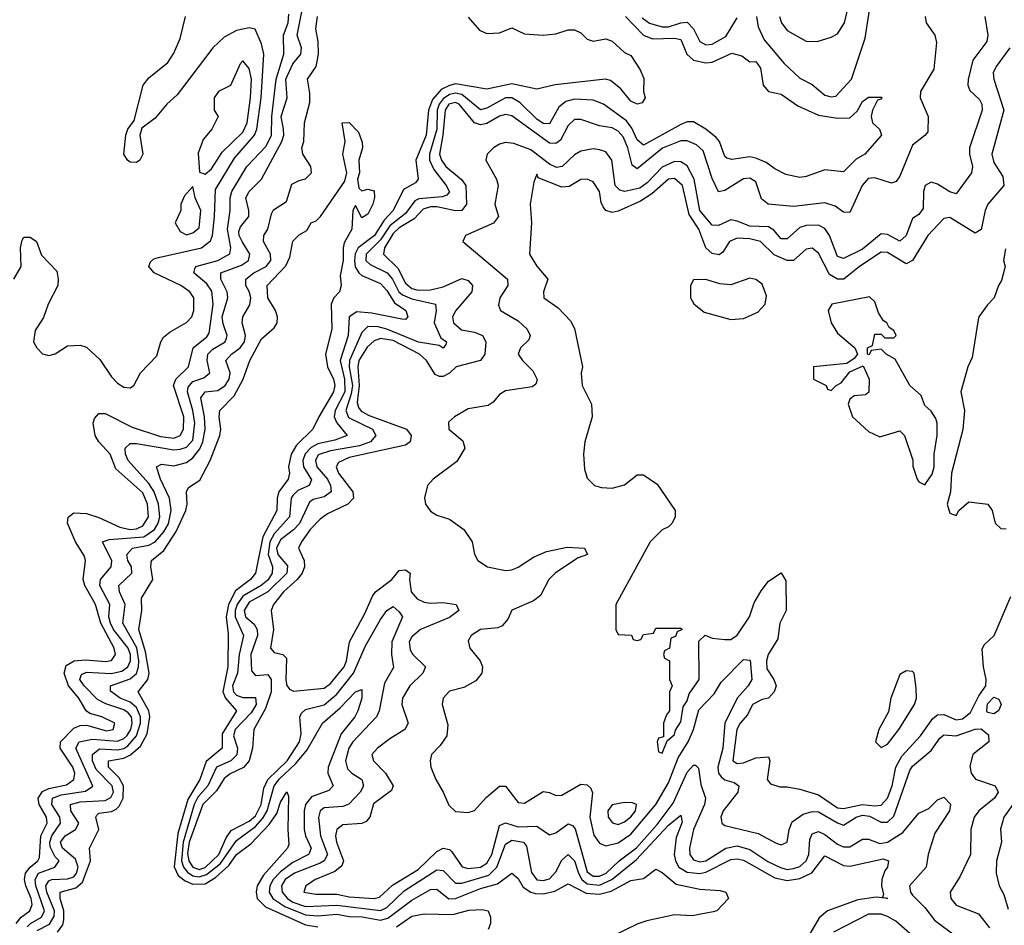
# Model space of a CAD drawing. Header units: inches. Extents: x 2601469 to 2753575, y 449403 to 582909.
# Tile 51 of 256: x 2645557 to 2648704, y 463944 to 466840. Entities that reach past the tile are written whole.
import ezdxf

# ---------------------------------------------------------------- set-up
doc = ezdxf.new("R2010")
doc.units = ezdxf.units.IN
doc.header["$MEASUREMENT"] = 0
doc.layers.add('C6446', color=7, linetype='Continuous')

msp = doc.modelspace()

# ---------------------------------------------------------------- linework, layer by layer
at = {"layer": 'C6446', "color": 4}
for points, elevation in [([(2645581.2, 463938.8), (2645591.1, 463950), (2645626.3, 463970), (2645635.9, 463990), (2645608.4, 464070), (2645606.5, 464090), (2645617.4, 464110), (2645669.3, 464130), (2645682.9, 464150), (2645670, 464162.9), (2645654.4, 464194.4), (2645652.9, 464210), (2645659.8, 464230), (2645687.6, 464270), (2645685.6, 464290), (2645659.8, 464330), (2645662, 464350), (2645690, 464361.4), (2645767.3, 464372.7), (2645791.2, 464388.8), (2645736.3, 464510), (2645747, 464530), (2645790, 464538.5), (2645870, 464532.6), (2645890, 464541.1), (2645898.9, 464550), (2645911.9, 464570), (2645916.5, 464590), (2645914, 464610), (2645903.2, 464623.2), (2645890, 464632.5), (2645832, 464652), (2645806.1, 464666.2), (2645762.6, 464710), (2645748.6, 464730), (2645754.5, 464745.5), (2645770, 464753.6), (2645849.3, 464749.3), (2645883.3, 464756.7), (2645902.3, 464770), (2645911.2, 464790), (2645911.1, 464810), (2645903.5, 464830), (2645856.8, 464890), (2645846.6, 464910), (2645842, 464930), (2645845.1, 464970), (2645813.5, 465030), (2645814.7, 465050), (2645849.5, 465090), (2645851.1, 465108.9), (2645822, 465170), (2645842.7, 465177.3), (2645953.8, 465186.2), (2645987.6, 465210), (2645999.8, 465230), (2646005.3, 465250), (2646000.7, 465290), (2645986.3, 465330), (2645970, 465356.4), (2645904, 465430), (2645895.4, 465450), (2645894, 465470), (2645910, 465484.4), (2645930, 465484.9), (2646050, 465464.2), (2646070, 465466), (2646090, 465472.8), (2646110, 465495.5), (2646117, 465550), (2646110.6, 465590), (2646092.9, 465650), (2646095.8, 465664.2), (2646110, 465682.3), (2646145.1, 465694.9), (2646165.1, 465710), (2646156, 465750), (2646158.3, 465770), (2646174.2, 465785.8), (2646214, 465810), (2646218.3, 465821.7), (2646220.5, 465830), (2646207.3, 465867.3), (2646204.5, 465890), (2646222.6, 465950), (2646220.4, 465970), (2646199.7, 466010), (2646199.5, 466030), (2646265.7, 466054.3), (2646288, 466070), (2646292.8, 466090), (2646267.6, 466130), (2646258, 466150), (2646257.4, 466162.6), (2646262.2, 466177.8), (2646289.5, 466210), (2646289.6, 466230), (2646279.6, 466270), (2646290, 466290.5), (2646329.4, 466330), (2646395.1, 466450), (2646401, 466470), (2646400.4, 466490), (2646392.4, 466530), (2646411.6, 466590), (2646407.2, 466650), (2646430, 466698.4), (2646455.6, 466730), (2646457.6, 466750), (2646443.5, 466790), (2646459.8, 466870)], 12), ([(2647911.3, 466850), (2647916.7, 466816.7), (2647935.6, 466775.6), (2647999.6, 466699.6), (2648050, 466652.7), (2648090, 466633), (2648130, 466598), (2648150, 466592.7), (2648165.1, 466594.9), (2648215.1, 466650), (2648258.9, 466781.1), (2648273.1, 466870)], 16), ([(2647985.2, 466850), (2647991.8, 466830), (2648010, 466805.3), (2648070, 466770.6), (2648106, 466770), (2648150, 466784), (2648170, 466794), (2648192.4, 466830), (2648202.6, 466870)], 24), ([(2645538, 466010), (2645562, 466050), (2645559.6, 466110), (2645565.1, 466134.9), (2645570, 466144.7), (2645590, 466144), (2645610.4, 466130.4), (2645626.9, 466086.9), (2645675.6, 466035.6), (2645680.4, 466010), (2645678.4, 465990), (2645647.7, 465930), (2645632.8, 465887.2), (2645606, 465846), (2645601, 465810), (2645611.3, 465790), (2645630, 465771.3), (2645650, 465766), (2645670, 465771.3), (2645710, 465796.3), (2645750, 465799.3), (2645770, 465793), (2645813.4, 465753.4), (2645850, 465698), (2645870, 465677.1), (2645890, 465664.9), (2645910, 465663), (2645921.2, 465670), (2645943, 465710), (2645994.7, 465765.3), (2646007.6, 465810), (2646016, 465824), (2646038, 465842), (2646090, 465871.5), (2646107.4, 465890), (2646113.8, 465910), (2646113.2, 465950), (2646100.3, 465970), (2646072.4, 465990), (2645987, 466030), (2645969.6, 466050), (2645975.1, 466064.9), (2645985.3, 466074.7), (2646000.5, 466079.5), (2646137.6, 466110), (2646167, 466133), (2646173.1, 466150), (2646179.9, 466210), (2646182.9, 466297.1), (2646243.3, 466396.7), (2646307.3, 466470), (2646315.2, 466490), (2646328.5, 466590), (2646337.1, 466730), (2646330, 466762.7), (2646309.2, 466809.2), (2646290, 466813.2), (2646250, 466805.1), (2646210, 466784), (2646174.6, 466750), (2646060.4, 466599.6), (2646026.7, 466570), (2645990, 466525.1), (2645947.3, 466492.7), (2645940.7, 466470), (2645950.6, 466410), (2645941, 466390), (2645930, 466382.7), (2645910, 466383.7), (2645901.2, 466390), (2645889.4, 466410), (2645896, 466470), (2645902.7, 466490), (2645922.7, 466517.3), (2645952, 466630), (2645970, 466654), (2646030, 466703.1), (2646050, 466732.7), (2646070, 466779.1), (2646086.9, 466850)], 24), ([(2645545.4, 463950), (2645561.3, 463970), (2645589.6, 463990), (2645597.2, 464010), (2645594, 464030), (2645576.8, 464070), (2645572.4, 464090), (2645575.3, 464110), (2645590.5, 464129.5), (2645615.1, 464150), (2645619.9, 464160.1), (2645624.6, 464230), (2645644.5, 464270), (2645642.8, 464290), (2645618.9, 464330), (2645616.2, 464350), (2645630, 464371.8), (2645650, 464381.7), (2645706.8, 464393.2), (2645729.8, 464410.2), (2645732.7, 464430), (2645727, 464450), (2645686.4, 464510), (2645687.1, 464530), (2645730, 464574), (2645750, 464582.6), (2645770, 464584.2), (2645833.9, 464566.1), (2645856, 464570), (2645860.9, 464590), (2645819, 464610), (2645781.3, 464621.3), (2645769.7, 464629.7), (2645746.3, 464670), (2645713.3, 464710), (2645699.2, 464750), (2645705.3, 464774.7), (2645730.7, 464789.3), (2645766.9, 464793.1), (2645832.7, 464787.3), (2645850, 464790.5), (2645863, 464810), (2645858.5, 464830), (2645816.3, 464910), (2645798.7, 464970), (2645764.8, 465030), (2645759.8, 465050), (2645767.3, 465110), (2645764.2, 465124.2), (2645734.8, 465170), (2645709.7, 465230), (2645711.6, 465248.4), (2645730, 465262.4), (2645770, 465260.8), (2645810, 465248), (2645877.3, 465217.3), (2645910, 465209.4), (2645930, 465211.2), (2645950, 465220.8), (2645968.7, 465250), (2645965.5, 465290), (2645950, 465326.6), (2645863.9, 465403.9), (2645846.3, 465450), (2645809.7, 465490), (2645798, 465510), (2645791.8, 465550), (2645795.9, 465564.1), (2645810, 465580.7), (2645830, 465580.4), (2645916.5, 465536.5), (2646006.7, 465506.7), (2646050, 465501.1), (2646070, 465510.4), (2646080.3, 465530), (2646082, 465570), (2646048.2, 465670), (2646055.8, 465690), (2646096.9, 465730), (2646111.2, 465790), (2646154.7, 465825.3), (2646162.7, 465837.3), (2646175.7, 465930), (2646171.3, 465971.3), (2646155.3, 465995.3), (2646113.3, 466030), (2646116.6, 466043.4), (2646119.5, 466050), (2646189.9, 466070.1), (2646228.6, 466091.4), (2646232.1, 466110), (2646221.5, 466170), (2646229.9, 466230), (2646229.2, 466270), (2646235.3, 466290), (2646282.3, 466370), (2646344.6, 466435.4), (2646361.7, 466470), (2646363.2, 466530), (2646377, 466650), (2646400.7, 466730), (2646400.3, 466790), (2646414.8, 466830), (2646417.5, 466857.5)], 16), ([(2645613.3, 463926.7), (2645652.1, 463947.9), (2645667.4, 463972.6), (2645668.3, 463990), (2645643.4, 464050), (2645640.7, 464070), (2645650, 464085.7), (2645659.3, 464090), (2645710, 464092.8), (2645730, 464099.1), (2645738.5, 464110), (2645744.2, 464130), (2645735.8, 464155.8), (2645693.7, 464190), (2645687, 464210), (2645702, 464230), (2645735.1, 464250), (2645746, 464270), (2645720.5, 464310), (2645719.5, 464330), (2645750, 464338.9), (2645830, 464343), (2645848, 464352), (2645857.1, 464370), (2645852.7, 464390), (2645801.8, 464441.8), (2645789.8, 464470), (2645789.8, 464490.2), (2645811.5, 464508.5), (2645870, 464505.3), (2645890, 464509.4), (2645902.6, 464517.4), (2645929.9, 464550), (2645943.2, 464590), (2645943.4, 464610), (2645930, 464640.3), (2645910, 464657.3), (2645878.4, 464670), (2645847.2, 464692.8), (2645846.6, 464710), (2645910, 464732.1), (2645930.5, 464749.5), (2645936.5, 464770), (2645937.8, 464790), (2645930.8, 464830.8), (2645886.2, 464910), (2645894.5, 464970), (2645876.3, 465010), (2645874, 465030), (2645915.6, 465070), (2645914.3, 465090), (2645902.6, 465110), (2645898.9, 465130), (2645917.2, 465150), (2645970, 465158.9), (2645989.9, 465170.1), (2646018, 465202), (2646032.6, 465227.4), (2646041.2, 465270), (2646035.6, 465310), (2646007.1, 465370), (2645994, 465410), (2646010, 465418), (2646050, 465413.4), (2646090, 465423.7), (2646110, 465438.9), (2646132.5, 465467.5), (2646141.8, 465490), (2646149.8, 465530), (2646147.2, 465570), (2646135.4, 465630), (2646149.5, 465650), (2646190, 465653.8), (2646213.5, 465670), (2646226.2, 465690), (2646229.7, 465710), (2646215.6, 465750), (2646233.6, 465770), (2646261.7, 465790), (2646275.1, 465810), (2646278.2, 465830), (2646267.8, 465870), (2646269.6, 465890), (2646292.6, 465927.4), (2646295.8, 465950), (2646290.8, 465970.8), (2646279.6, 465990), (2646279.6, 466010), (2646305.1, 466030), (2646344.2, 466050), (2646359.1, 466070), (2646358.3, 466090), (2646335.6, 466130), (2646337.6, 466150), (2646349.7, 466170.3), (2646361.5, 466218.6), (2646368.3, 466231.7), (2646410, 466258.8), (2646426.7, 466313.3), (2646450, 466326), (2646470, 466330.7), (2646489.3, 466350), (2646487, 466370), (2646462, 466410), (2646458.4, 466430), (2646465.1, 466450), (2646467.6, 466510), (2646484.6, 466575.4), (2646484.4, 466604.4), (2646476.2, 466650), (2646504.7, 466690), (2646512.3, 466730), (2646511.1, 466770), (2646503.6, 466810), (2646508.2, 466850)], 8), ([(2646990, 466848.2), (2647025.9, 466805.9), (2647050, 466796), (2647090, 466798), (2647130, 466813.4), (2647170, 466794), (2647230, 466790.4), (2647270, 466794), (2647310, 466807.7), (2647330, 466807.7), (2647350, 466797.3), (2647370, 466777.3), (2647390, 466770.7), (2647430, 466778.8), (2647450, 466771), (2647490, 466734.8), (2647510, 466724.7), (2647539.6, 466679.6), (2647551.3, 466651.3), (2647551, 466610), (2647556, 466590), (2647546, 466574), (2647530, 466569.4), (2647510, 466579.3), (2647478.4, 466618.4), (2647445.2, 466645.2), (2647429.3, 466649.3), (2647268.2, 466631.8), (2647210, 466618), (2647130, 466634.3), (2647050, 466617.4), (2646950, 466634.6), (2646930, 466629.8), (2646903.9, 466616.1), (2646875.9, 466584.1), (2646863.2, 466550), (2646855.9, 466470), (2646822.7, 466390), (2646830.4, 466329.6), (2646821.6, 466318.4), (2646783.2, 466296.8), (2646750.3, 466230), (2646721.2, 466198.8), (2646690.9, 466150), (2646638.8, 466110), (2646629.5, 466090.5), (2646627.1, 466070), (2646629.4, 466049.4), (2646640.3, 466030), (2646650, 466021.5), (2646710, 465996), (2646730, 465973.7), (2646754.3, 465934.3), (2646790.6, 465910), (2646797.3, 465890), (2646790, 465881.2), (2646778, 465882), (2646681.8, 465901.8), (2646634.4, 465905.6), (2646610.3, 465889.7), (2646606.9, 465830), (2646580.6, 465750), (2646595, 465690), (2646596.4, 465650), (2646565.4, 465590), (2646562.3, 465570), (2646570.2, 465550.1), (2646604, 465510), (2646564.5, 465495.5), (2646510, 465483.7), (2646487.9, 465472.1), (2646468.9, 465451.1), (2646462, 465430), (2646464.2, 465410), (2646490, 465368.7), (2646482, 465350), (2646445.9, 465334.1), (2646430, 465318.7), (2646424.9, 465310), (2646419.7, 465250), (2646370, 465196.1), (2646355.9, 465170), (2646350.8, 465130), (2646364.9, 465090), (2646363.9, 465070), (2646350, 465047.9), (2646328.9, 465030), (2646270, 464995.9), (2646251.5, 464970), (2646245.3, 464950), (2646245.5, 464930), (2646272.4, 464870), (2646258, 464810), (2646252.8, 464750), (2646237.4, 464710), (2646239.7, 464690), (2646250, 464679.2), (2646270, 464672), (2646310, 464672), (2646312.2, 464650), (2646296.7, 464623.3), (2646245.4, 464570), (2646240.7, 464550), (2646253.4, 464510), (2646250.8, 464489.2), (2646232.2, 464470), (2646185.5, 464450), (2646158.4, 464390), (2646126.4, 464353.6), (2646114.4, 464330), (2646079, 464210), (2646074.4, 464150), (2646080.4, 464130), (2646093.2, 464113.2), (2646110, 464102.1), (2646130, 464099.1), (2646154.2, 464105.8), (2646198.3, 464141.7), (2646250, 464214.7), (2646310, 464259.4), (2646334, 464286), (2646347.5, 464310), (2646370.7, 464390), (2646387.3, 464412.7), (2646439.1, 464460.9), (2646475.6, 464504.4), (2646524.7, 464590), (2646581.1, 464638.9), (2646630, 464690.5), (2646650, 464698), (2646650.5, 464670.5), (2646637.1, 464630), (2646628, 464610), (2646584.1, 464555.9), (2646543.1, 464450), (2646541.3, 464430), (2646559.1, 464390), (2646544.7, 464375.3), (2646490, 464355.1), (2646470.2, 464329.8), (2646466.2, 464310), (2646466.5, 464250), (2646470.3, 464230), (2646488.7, 464190), (2646483.6, 464176.4), (2646480.4, 464170), (2646430, 464144.8), (2646390, 464115.3), (2646367.3, 464090), (2646356.5, 464070), (2646354.4, 464050), (2646365.5, 464030), (2646404, 464004), (2646470, 463977.2), (2646510, 463974.4), (2646570, 463979), (2646610, 463972.2), (2646651.4, 463971.4), (2646710, 463960.2), (2646733.8, 463966.2), (2646810, 464024.4), (2646870, 464058.7), (2646890, 464059.3), (2646928.4, 464028.4), (2646950, 464029.2), (2647030, 464061.2), (2647084, 464076), (2647130, 464110.7), (2647150, 464093.4), (2647166.2, 464066.2), (2647190, 464050.2), (2647205.5, 464045.5), (2647230, 464044.7), (2647267, 464053), (2647310, 464076.3), (2647367, 464047), (2647410, 464043.8), (2647447.1, 464052.9), (2647510, 464086.7), (2647550, 464093.4), (2647590, 464122.8), (2647610, 464113), (2647654.9, 464074.9), (2647730, 464059.1), (2647795.3, 464055.3), (2647814, 464050), (2647822, 464030), (2647784.7, 463990), (2647773.5, 463986.5), (2647706, 463974), (2647650, 463977.4), (2647561.4, 463958.6), (2647531.9, 463948.1), (2647450.9, 463909.1)], 8), ([(2647492.9, 466850), (2647550, 466790.3), (2647579, 466779), (2647650, 466780.3), (2647670, 466776.4), (2647688.5, 466730), (2647710.2, 466710.2), (2647750, 466701.7), (2647770, 466703.7), (2647832.7, 466732.7), (2647864.5, 466724.5), (2647890, 466704.7), (2647910, 466706), (2647924.5, 466684.5), (2647932.7, 466630), (2647950, 466610.5), (2647990, 466601.3), (2648044, 466564), (2648110, 466534), (2648170, 466524.9), (2648210, 466526), (2648232.9, 466547.1), (2648250, 466578), (2648270, 466592), (2648312, 466592), (2648310, 466586), (2648298, 466582), (2648282, 466550), (2648278, 466530), (2648282, 466510), (2648304.7, 466490), (2648310.8, 466470), (2648258, 466410), (2648230, 466394), (2648190, 466353.2), (2648130, 466359.5), (2648070, 466338), (2648050, 466335.1), (2648005.1, 466345.1), (2647970, 466362.7), (2647942.8, 466382.8), (2647910, 466396.9), (2647890, 466401.6), (2647832.7, 466392.7), (2647816.5, 466396.5), (2647810, 466402), (2647793.6, 466450), (2647782.9, 466462.9), (2647750, 466489.6), (2647710, 466513), (2647690, 466512.8), (2647670, 466505.1), (2647550, 466438.4), (2647530, 466455.1), (2647512.8, 466492.8), (2647496.1, 466516.1), (2647422.7, 466570), (2647390, 466582), (2647330, 466585.7), (2647302, 466578), (2647280.4, 466559.6), (2647250, 466507), (2647230, 466508), (2647210, 466521.3), (2647154.9, 466574.9), (2647130, 466589.7), (2647109.6, 466589.6), (2647050, 466556.9), (2647030, 466551.3), (2646970, 466600.2), (2646950, 466604.5), (2646930, 466600.2), (2646910, 466586.3), (2646897.9, 466570), (2646891.3, 466550), (2646889.5, 466490), (2646866.2, 466410), (2646866.4, 466390), (2646880.3, 466360.3), (2646920.3, 466310), (2646930, 466289), (2646921.6, 466278.4), (2646907.2, 466272.8), (2646832.6, 466267.4), (2646819.8, 466260.2), (2646790, 466220.4), (2646739.8, 466180.2), (2646710, 466136.2), (2646664.7, 466090), (2646663.1, 466070), (2646677, 466057), (2646731.6, 466030), (2646748.1, 466010), (2646768.4, 465970), (2646780.2, 465960.2), (2646810, 465947.5), (2646886, 465930), (2646888.2, 465910), (2646881.1, 465870), (2646902.3, 465822.3), (2646921, 465810), (2646918.8, 465801.2), (2646910, 465789.6), (2646897.5, 465797.5), (2646831.4, 465808.6), (2646730.5, 465850.5), (2646702.4, 465857.6), (2646670, 465858.3), (2646650, 465839.3), (2646610.9, 465750), (2646610.1, 465730), (2646620.1, 465670), (2646616.5, 465643.5), (2646598.8, 465590), (2646608.1, 465568.1), (2646684.9, 465530), (2646695.5, 465510), (2646678, 465490), (2646643.4, 465476.6), (2646550, 465461.4), (2646511.3, 465448.7), (2646502.4, 465430), (2646506.9, 465410), (2646540.2, 465370), (2646550.3, 465350), (2646552, 465330), (2646530, 465314), (2646494.4, 465305.6), (2646482.6, 465297.4), (2646450.8, 465229.2), (2646432.1, 465207.9), (2646390, 465176), (2646377.8, 465150), (2646379.7, 465139.7), (2646381.8, 465130), (2646413, 465093), (2646410.2, 465070), (2646350, 465009.8), (2646290, 464976.8), (2646273.8, 464950), (2646278.9, 464930), (2646306.3, 464906.3), (2646316, 464890), (2646316.9, 464870), (2646296.1, 464810), (2646298, 464758), (2646310, 464743), (2646350, 464746), (2646361.1, 464730), (2646361.1, 464690), (2646342.6, 464637.4), (2646304.9, 464570), (2646300.9, 464510), (2646290.2, 464469.8), (2646272, 464447.9), (2646230, 464428.4), (2646210, 464413.3), (2646185.8, 464374.2), (2646141.8, 464330), (2646098, 464210), (2646093.7, 464173.7), (2646097.5, 464150), (2646110, 464129.4), (2646130, 464122), (2646150, 464128.3), (2646193.4, 464170), (2646216.4, 464223.6), (2646232.9, 464247.1), (2646290, 464276.9), (2646310, 464293.6), (2646328.3, 464330), (2646337.6, 464382.4), (2646349.8, 464410.2), (2646411.6, 464470), (2646450.8, 464530), (2646456.6, 464556.6), (2646452, 464610), (2646457.6, 464622.4), (2646470, 464634.4), (2646530, 464649.1), (2646570, 464682.8), (2646624.1, 464750), (2646662.2, 464837.8), (2646710, 464922), (2646730, 464950.7), (2646750, 464962.8), (2646770, 464946), (2646780.7, 464930), (2646746, 464850), (2646744.9, 464810), (2646751.8, 464768.2), (2646722.4, 464717.6), (2646705.3, 464630), (2646697.1, 464610), (2646621.7, 464530), (2646609.1, 464510), (2646597.7, 464470), (2646604.1, 464444.1), (2646618, 464430), (2646650.4, 464410), (2646655.8, 464390), (2646645.3, 464370), (2646609, 464331), (2646590, 464324), (2646530, 464319.7), (2646517.1, 464310), (2646512, 464288), (2646518, 464230), (2646540.2, 464170), (2646530.3, 464150), (2646517.7, 464142.3), (2646434.9, 464110), (2646404.9, 464090), (2646393.4, 464070), (2646395.5, 464050), (2646412.6, 464030), (2646430, 464018.2), (2646470, 464003.9), (2646570, 464008), (2646710, 463991.1), (2646730, 464000.7), (2646785.9, 464054.1), (2646890, 464121.5), (2646910, 464118.7), (2646950, 464078.9), (2646970, 464079), (2647055.8, 464104.2), (2647082.2, 464130), (2647110, 464203), (2647130, 464216), (2647166.8, 464210), (2647176.9, 464196.9), (2647192.2, 464112.2), (2647210, 464089.1), (2647230, 464086.9), (2647250, 464092.9), (2647270, 464114.9), (2647290, 464152.4), (2647310, 464170.5), (2647330, 464150.4), (2647342.3, 464110), (2647353.8, 464090), (2647370, 464076.3), (2647410, 464072.1), (2647449.4, 464090.6), (2647526.9, 464153.1), (2647630, 464264.4), (2647670, 464296), (2647673.8, 464273.8), (2647655.2, 464224.7), (2647648.9, 464170), (2647652.6, 464150), (2647663.6, 464130), (2647690, 464113.4), (2647730, 464109.3), (2647750, 464113.7), (2647830, 464154), (2647850, 464156), (2647870, 464151.6), (2647970, 464095.8), (2648010, 464086.9), (2648050, 464093.6), (2648088.1, 464111.9), (2648130, 464165.5), (2648190, 464134.9), (2648210, 464132.7), (2648316.4, 464156.4), (2648334, 464150), (2648330.5, 464130), (2648321.7, 464118.3), (2648312.4, 464090), (2648310.6, 464070), (2648318, 464042), (2648314, 464034), (2648331.3, 464030), (2648294, 464034), (2648235.1, 464024.9), (2648138, 463990), (2648112.3, 463967.7), (2648070, 463896)], 12), ([(2648450.4, 466850), (2648453.7, 466830), (2648481.3, 466790), (2648487.3, 466767.3), (2648478.2, 466681.8), (2648435.8, 466610), (2648434.4, 466590), (2648460.3, 466530), (2648458.8, 466481.2), (2648450, 466469), (2648410, 466439), (2648370, 466339), (2648357.6, 466322.4), (2648343.5, 466316.5), (2648290, 466334.3), (2648268.2, 466331.8), (2648248.8, 466310), (2648210, 466222.7), (2648190, 466224.5), (2648163.1, 466243.1), (2648130, 466254.3), (2648030, 466242), (2647949.2, 466250), (2647927.3, 466267.2), (2647910, 466320.9), (2647890, 466333.3), (2647870, 466331.3), (2647810, 466293), (2647790, 466289.6), (2647770, 466332), (2647740.7, 466420.7), (2647719.7, 466439.7), (2647690, 466452.4), (2647670, 466452.1), (2647611.6, 466428.4), (2647530, 466363.1), (2647514.5, 466374.5), (2647499.9, 466430), (2647485, 466465), (2647470, 466483.5), (2647450, 466494), (2647410, 466500.3), (2647350, 466520.5), (2647330, 466520.7), (2647310, 466500.9), (2647285, 466455), (2647270, 466444.2), (2647250, 466445.3), (2647130, 466532.4), (2647110, 466536.4), (2647090, 466531.1), (2647050, 466508), (2647030, 466503.5), (2647009.9, 466509.9), (2646961.3, 466570), (2646950, 466575.4), (2646928.4, 466570), (2646916.6, 466550), (2646909.6, 466470.4), (2646898.5, 466410), (2646904.5, 466390), (2646918.5, 466370), (2646968.4, 466328.4), (2646983.1, 466310), (2646984.6, 466250), (2646970, 466229.8), (2646950, 466228.9), (2646890, 466241), (2646870, 466241), (2646846.5, 466233.5), (2646817.3, 466202.7), (2646770, 466173.7), (2646750, 466155.8), (2646722.9, 466110), (2646719.6, 466090), (2646765.1, 466045.1), (2646790, 465997), (2646810, 465980.2), (2646830, 465975), (2646870, 465975.8), (2646910, 465986), (2646970, 466011.6), (2646990, 466006), (2647004.4, 465990), (2647002, 465970), (2646950.3, 465910), (2646940.3, 465890), (2646943.7, 465870), (2646968.4, 465848.4), (2647010, 465840.3), (2647036.3, 465830), (2647046.7, 465810), (2647043, 465770), (2647030, 465749.5), (2646951.3, 465730), (2646930, 465709.5), (2646910, 465698.4), (2646898.9, 465698.9), (2646884.8, 465704.7), (2646857.4, 465750), (2646834.7, 465770), (2646750, 465813.4), (2646710, 465820.7), (2646690, 465813.3), (2646667.8, 465792.2), (2646641, 465750), (2646637.1, 465730), (2646642.2, 465670), (2646635.6, 465615.6), (2646639.8, 465599.8), (2646647.7, 465587.7), (2646673.8, 465573.8), (2646792.7, 465530), (2646808, 465510), (2646804.9, 465490), (2646790, 465479.6), (2646610, 465439.8), (2646576, 465424), (2646568.5, 465410), (2646576, 465390), (2646621.1, 465330), (2646623.7, 465310), (2646605.5, 465290), (2646540.4, 465259.6), (2646517.4, 465242.6), (2646484.9, 465210), (2646457, 465170), (2646448.4, 465150), (2646465.7, 465110), (2646467.6, 465090), (2646459.6, 465070), (2646444, 465050), (2646399.6, 465010), (2646368.4, 464970), (2646360.4, 464950), (2646367.7, 464890), (2646358, 464830), (2646370, 464816.3), (2646398, 464810), (2646410, 464798), (2646407.9, 464727.9), (2646410.3, 464710.3), (2646418.8, 464698.8), (2646432.4, 464692.4), (2646530, 464702.6), (2646550, 464717), (2646593.5, 464770), (2646601.1, 464790), (2646611.2, 464850), (2646659.6, 464940.4), (2646683.9, 464996.1), (2646694.5, 465010), (2646746.6, 465050), (2646770, 465078), (2646790, 465081), (2646804.7, 465070), (2646802.8, 465050), (2646808.5, 465010), (2646827.6, 464987.6), (2646850, 464976.9), (2646870, 464973.8), (2646910, 464976.1), (2646952, 464970), (2646960.7, 464950), (2646930, 464927.6), (2646838, 464890), (2646810, 464866), (2646802, 464850), (2646804.9, 464824.9), (2646813.4, 464810), (2646853.4, 464770), (2646844.9, 464750), (2646803.8, 464710), (2646780.5, 464670), (2646778, 464650), (2646798, 464590), (2646787.3, 464570), (2646739.9, 464540.1), (2646700.7, 464510), (2646682.8, 464490), (2646687.3, 464470), (2646725.5, 464430), (2646750.5, 464390), (2646744.9, 464375.1), (2646687.9, 464332.1), (2646675.5, 464290), (2646664.4, 464275.6), (2646650, 464269.6), (2646590, 464264.7), (2646570.4, 464250), (2646566.3, 464230), (2646569.1, 464210), (2646591.5, 464150), (2646586.5, 464133.5), (2646564.3, 464115.7), (2646502.8, 464090), (2646471, 464070), (2646464.7, 464050), (2646503.1, 464043.1), (2646570, 464043.6), (2646610, 464035.3), (2646690, 464029.2), (2646706.5, 464033.5), (2646747.9, 464072.1), (2646830, 464122.4), (2646890, 464180.3), (2646910, 464190.3), (2646930, 464186.4), (2646938.4, 464178.4), (2646971.2, 464131.2), (2646990, 464125.2), (2647030, 464129.3), (2647050, 464142), (2647065.8, 464170), (2647090, 464263), (2647110, 464271.8), (2647150, 464258.4), (2647210, 464260.4), (2647250, 464233), (2647270, 464239.3), (2647310, 464268.7), (2647323.4, 464263.4), (2647332.4, 464252.4), (2647370, 464114.9), (2647390, 464100.6), (2647410, 464100.6), (2647430.9, 464110), (2647472.9, 464150), (2647528.3, 464191.7), (2647593.7, 464266.3), (2647645.3, 464334.7), (2647690, 464433.1), (2647710, 464456.4), (2647716.4, 464456.4), (2647725.8, 464445.8), (2647733.6, 464393.6), (2647748.9, 464350), (2647745.5, 464330), (2647710.2, 464250), (2647697.7, 464190), (2647698.9, 464170), (2647710, 464152.7), (2647730, 464147.1), (2647750, 464150.3), (2647813.6, 464190), (2647850, 464198.3), (2647890, 464186.4), (2647947.6, 464147.6), (2647988.2, 464128.2), (2648010, 464122.3), (2648030, 464125.2), (2648050, 464132.1), (2648070.8, 464150), (2648079.4, 464170), (2648081.8, 464218.2), (2648090, 464236), (2648110, 464243.6), (2648130, 464234.4), (2648170, 464202.8), (2648190, 464194.4), (2648210, 464194.4), (2648250, 464219.5), (2648270, 464218.9), (2648305.3, 464205.3), (2648330, 464209.2), (2648379, 464241), (2648430, 464302.4), (2648462.3, 464317.8), (2648490, 464344.9), (2648510, 464353.4), (2648531.6, 464331.6), (2648528.2, 464310), (2648481.2, 464238.8), (2648460.5, 464170), (2648454, 464130), (2648400.4, 464070), (2648403.7, 464050), (2648410, 464040.5), (2648450, 464000.3), (2648480, 463960), (2648547.7, 463910)], 16), ([(2648641.6, 466850), (2648650.4, 466790), (2648647.2, 466770), (2648602.6, 466710), (2648588.6, 466648.6), (2648587, 466630), (2648593.3, 466613.3), (2648624.2, 466584.2), (2648631.8, 466570), (2648633.1, 466550), (2648592.4, 466430), (2648592.4, 466410), (2648602.4, 466370), (2648598.4, 466350), (2648550, 466282.7), (2648530, 466289.6), (2648490, 466313.7), (2648470, 466319.7), (2648450.7, 466310), (2648445.8, 466290), (2648444.4, 466235.6), (2648430, 466217), (2648410, 466203.7), (2648390, 466149.3), (2648370, 466131.6), (2648330, 466153.3), (2648310, 466154.7), (2648250, 466106), (2648190, 466075.8), (2648170, 466082.9), (2648145.3, 466150), (2648130, 466172.4), (2648110, 466183.1), (2648070, 466182), (2648050, 466175.3), (2648010, 466139.5), (2647990, 466139.5), (2647967.2, 466167.2), (2647950, 466177.4), (2647890, 466179.4), (2647850, 466195.6), (2647830, 466199.2), (2647790, 466181.3), (2647770, 466183), (2647730.7, 466230), (2647712.7, 466330), (2647690, 466372.4), (2647670, 466385.3), (2647650, 466385.8), (2647610, 466367.9), (2647562.3, 466317.7), (2647539.1, 466300.9), (2647490.7, 466290.7), (2647474.8, 466294.8), (2647459.7, 466310), (2647449.6, 466390), (2647430, 466416.9), (2647410, 466423.6), (2647390, 466427.3), (2647350, 466419.7), (2647330, 466407.8), (2647290.2, 466369.8), (2647272.4, 466367.6), (2647250, 466377.4), (2647190, 466424), (2647136.5, 466443.5), (2647110, 466446.6), (2647090, 466441.3), (2647070.6, 466430), (2647050.5, 466410), (2647046.4, 466390), (2647080.3, 466330), (2647086, 466310), (2647075.8, 466250), (2647086.7, 466210), (2647071.4, 466188.6), (2646982, 466150), (2646973.4, 466130), (2647116.3, 466010), (2647117.1, 465990), (2647091.8, 465950), (2647086.7, 465926.7), (2647093, 465910), (2647150, 465877), (2647178.4, 465850), (2647188.4, 465830), (2647183.7, 465816.3), (2647157.1, 465790), (2647150.4, 465770), (2647163.7, 465750), (2647196.7, 465716.7), (2647210.4, 465689.6), (2647206.2, 465673.8), (2647194.3, 465665.7), (2647110, 465652.8), (2647090, 465640.7), (2647070, 465617), (2647054, 465606), (2646990, 465595.6), (2646946.8, 465570), (2646927.1, 465552.9), (2646928, 465530), (2646973.4, 465493.4), (2646979.3, 465470), (2646953.5, 465426.5), (2646878.8, 465370), (2646860.7, 465350), (2646850.9, 465310.9), (2646854, 465290), (2646870, 465268), (2646890, 465255.5), (2646930, 465242.4), (2646976, 465210), (2647002.8, 465170), (2647010.7, 465130.7), (2647021, 465110), (2647052, 465090), (2647110, 465078.7), (2647130, 465080.9), (2647150, 465089.1), (2647198.9, 465121.1), (2647240.6, 465139.4), (2647306.9, 465153.1), (2647362, 465150), (2647372, 465130), (2647341.2, 465118.8), (2647269.3, 465070.7), (2647247.7, 465050), (2647221.1, 464998.9), (2647198.6, 464981.4), (2647130, 464951.3), (2647117.4, 464922.6), (2647098.7, 464901.3), (2647084.6, 464895.4), (2647030, 464889.6), (2646999.3, 464870), (2646990, 464853.2), (2646995.5, 464830), (2647028.2, 464790), (2647036.3, 464770), (2647033.4, 464750), (2647014.9, 464725.1), (2646975.8, 464704.2), (2646930, 464692.1), (2646910.4, 464670), (2646907.6, 464650), (2646925.1, 464585.1), (2646922.3, 464550), (2646901.2, 464518.8), (2646872.7, 464490), (2646868.4, 464470), (2646870.4, 464450), (2646886.7, 464410), (2646910.7, 464370), (2646928, 464328), (2646950, 464307.7), (2646990, 464304.9), (2647010, 464310.7), (2647047.4, 464352.6), (2647090, 464388.5), (2647110, 464388.4), (2647150, 464336), (2647170, 464334), (2647230, 464372), (2647250, 464368.5), (2647270, 464358.4), (2647290, 464359.5), (2647350, 464394.9), (2647370, 464393), (2647382.3, 464382.3), (2647387.8, 464367.8), (2647379, 464290), (2647391.6, 464231.6), (2647410, 464206.7), (2647430, 464197.8), (2647470, 464207.4), (2647510, 464235.6), (2647590, 464330.3), (2647630, 464399.5), (2647661.1, 464478.9), (2647693.4, 464530), (2647709.8, 464570), (2647727.3, 464632.7), (2647775.9, 464684.1), (2647798.7, 464721.3), (2647870, 464794), (2647891.3, 464791.3), (2647896.5, 464730), (2647885.2, 464710), (2647850.2, 464670), (2647810.2, 464590), (2647804.5, 464510), (2647788.2, 464450), (2647790.2, 464430), (2647798.9, 464418.9), (2647810, 464409.2), (2647840.2, 464400.3), (2647854.9, 464390), (2647851.7, 464370), (2647804.7, 464310), (2647798, 464290), (2647799.3, 464279.3), (2647801.1, 464270), (2647810, 464262.8), (2647916.9, 464236.9), (2647974, 464206), (2647990, 464201.5), (2648009.4, 464210), (2648016.1, 464250), (2648025.6, 464274.4), (2648060.7, 464299.3), (2648090, 464307.8), (2648110, 464306.4), (2648170, 464271.1), (2648190, 464264.5), (2648230, 464289.3), (2648250, 464296.3), (2648272.8, 464292.8), (2648310, 464273.4), (2648330, 464273.8), (2648350, 464292.4), (2648401.2, 464438.8), (2648410, 464452.2), (2648470, 464502.6), (2648497.3, 464542.7), (2648510, 464553.1), (2648550, 464550.2), (2648610, 464571.4), (2648630, 464572), (2648652.7, 464552.7), (2648654.3, 464530), (2648602.7, 464490), (2648593.1, 464453.1), (2648597.4, 464430), (2648611.5, 464411.5), (2648674, 464390), (2648684.4, 464370), (2648672.2, 464350), (2648622, 464310), (2648607.6, 464290), (2648597, 464250), (2648595.3, 464170), (2648561.3, 464098.7), (2648530.6, 464050), (2648533, 464030), (2648550, 464008.7), (2648620.8, 463980.8), (2648656, 463936)], 24), ([(2647545.9, 466845.9), (2647570, 466828.1), (2647610, 466816.8), (2647630, 466816.6), (2647670, 466830.2), (2647690, 466831.7), (2647710, 466810.4), (2647730, 466770.4), (2647750, 466758.9), (2647770, 466762), (2647813.6, 466786.4), (2647850, 466846)], 16), ([(2648721.6, 466750), (2648677.3, 466690), (2648668.2, 466670), (2648670.5, 466650), (2648701.6, 466550), (2648663.7, 466410), (2648670, 466382.8), (2648698.7, 466338.7), (2648702, 466310), (2648650.5, 466250), (2648642, 466230), (2648630, 466168.7), (2648610, 466157.2), (2648530, 466207), (2648510, 466203.7), (2648459.3, 466150), (2648410, 466069.2), (2648390, 466059.3), (2648330, 466095.4), (2648310, 466096.3), (2648240.4, 466050), (2648190.2, 466009.8), (2648170, 466009.7), (2648145, 466025), (2648110, 466093.2), (2648090, 466109.2), (2648070, 466106), (2648030.3, 466069.6), (2648010, 466069.6), (2647967.6, 466087.6), (2647924, 466130), (2647890, 466138.9), (2647850, 466140.7), (2647824.9, 466130), (2647803.8, 466096.2), (2647792.3, 466087.7), (2647770, 466091.8), (2647749.8, 466109.8), (2647726.9, 466170), (2647696.5, 466216.5), (2647674.7, 466310), (2647650, 466331.6), (2647630, 466329.5), (2647577.2, 466282.8), (2647540.5, 466259.5), (2647470, 466227), (2647450, 466222.7), (2647430, 466229.3), (2647421.3, 466241.3), (2647414.9, 466254.9), (2647409.5, 466290), (2647390, 466320.9), (2647370, 466329.3), (2647350, 466329.2), (2647313.4, 466306.6), (2647290, 466303.7), (2647213.6, 466333.6), (2647210, 466346), (2647199.6, 466320.4), (2647188.2, 466250), (2647192.4, 466190), (2647186, 466090), (2647210, 466052), (2647244.7, 466010), (2647231.3, 465970), (2647232, 465950), (2647278, 465918), (2647316.8, 465876.8), (2647330, 465852), (2647356, 465730), (2647350.9, 465709.1), (2647354.8, 465670), (2647384.7, 465610), (2647386, 465570), (2647362.8, 465490), (2647358.8, 465450), (2647362, 465402), (2647370, 465374), (2647394, 465350), (2647416.4, 465343.6), (2647450, 465342), (2647490, 465352), (2647530, 465384.7), (2647550, 465384.7), (2647594.4, 465354.4), (2647652, 465270), (2647652, 465250), (2647642, 465230), (2647630, 465218), (2647610, 465208), (2647572, 465170), (2647462, 464970), (2647462, 464890), (2647470, 464874), (2647512, 464872), (2647518, 464858), (2647530, 464854), (2647542, 464858), (2647550, 464874), (2647582, 464878), (2647590, 464894), (2647670, 464894), (2647674, 464890), (2647658, 464882), (2647652.7, 464867.3), (2647638, 464862), (2647634, 464830), (2647618, 464822), (2647614, 464810), (2647618, 464798), (2647634, 464790), (2647634, 464730), (2647642, 464710), (2647634, 464690), (2647634, 464630), (2647623.6, 464616.4), (2647614, 464590), (2647614, 464546), (2647598, 464542), (2647594, 464530), (2647598, 464498), (2647610, 464494), (2647626, 464534), (2647650, 464554), (2647652.7, 464567.3), (2647670, 464594), (2647677.2, 464642.8), (2647690, 464662), (2647696.5, 464683.5), (2647728, 464730), (2647727.3, 464852.7), (2647748, 464872), (2647770, 464862), (2647810, 464858), (2647830, 464858), (2647850, 464871.3), (2647889.3, 464930), (2647904.7, 464975.3), (2647926.5, 465013.5), (2647950, 465044), (2647990.7, 465070.7), (2648004.9, 465044.9), (2648006.4, 464950), (2647986.4, 464910), (2647979.9, 464860.1), (2647948.5, 464810), (2647943.1, 464790), (2647944.4, 464764.4), (2647967.3, 464730), (2647974, 464710), (2647967.7, 464690), (2647950.4, 464669.6), (2647930, 464666), (2647898.8, 464650), (2647882.8, 464617.2), (2647859.1, 464590), (2647848.8, 464570), (2647836, 464470), (2647850, 464460.7), (2647870, 464463), (2647910, 464479.1), (2647950, 464482), (2647954, 464470), (2647946, 464410), (2647956, 464396), (2647986.4, 464386.4), (2648010, 464386.8), (2648050, 464378.8), (2648110, 464360.5), (2648170, 464319.3), (2648190, 464317.1), (2648249.7, 464330.3), (2648290, 464326), (2648310, 464328.4), (2648330, 464350.7), (2648344.8, 464390), (2648357.3, 464450), (2648375.6, 464484.5), (2648436.2, 464550), (2648475.1, 464604.9), (2648490, 464617.1), (2648510, 464618.4), (2648550, 464601.3), (2648570, 464604.2), (2648595.9, 464624.1), (2648622.1, 464677.9), (2648644.4, 464710), (2648646, 464730), (2648637.1, 464770), (2648633.3, 464826.7), (2648639.1, 464840.9), (2648671.6, 464870), (2648724.7, 464995.3)], 28), ([(2645677.7, 463922.3), (2645694.6, 463945.4), (2645698.5, 463961.5), (2645697.7, 463990), (2645685.8, 464030), (2645686.3, 464050), (2645736, 464064), (2645758.1, 464081.9), (2645783.1, 464150), (2645779.5, 464190), (2645809.7, 464250), (2645800.7, 464290), (2645803.5, 464296.5), (2645810, 464302), (2645850, 464308.2), (2645864.8, 464315.2), (2645875, 464325), (2645887.9, 464350), (2645889, 464390), (2645875.1, 464415.1), (2645840.5, 464450), (2645840.9, 464470), (2645890, 464478), (2645911.3, 464488.7), (2645943, 464517), (2645963.8, 464556.2), (2645973.1, 464610), (2645969.2, 464629.2), (2645935.1, 464690), (2645966.9, 464730), (2645971, 464750), (2645958.7, 464818.7), (2645937.6, 464890), (2645947.1, 464950), (2645946, 464990), (2645982, 465050), (2645975.6, 465090), (2645978, 465110), (2646017.5, 465142.5), (2646057.4, 465202.6), (2646088.2, 465270), (2646091.8, 465290), (2646089.6, 465330), (2646095.9, 465344.1), (2646132.6, 465367.4), (2646166, 465430), (2646197, 465510), (2646199.5, 465530), (2646194, 465570), (2646197, 465590), (2646242.6, 465637.4), (2646271.5, 465690), (2646292, 465750), (2646330, 465818.8), (2646370, 465854), (2646379.6, 465870), (2646380.5, 465890), (2646374, 465910), (2646349.7, 465950), (2646347.8, 465990), (2646407.3, 466052.7), (2646420.1, 466079.9), (2646430, 466131), (2646450, 466151.3), (2646474.6, 466165.4), (2646488.7, 466190), (2646504, 466196), (2646518, 466210), (2646596.4, 466323.6), (2646602, 466350), (2646589.4, 466409.4), (2646597.2, 466450), (2646588, 466510), (2646610, 466511.3), (2646639.8, 466479.8), (2646651.6, 466448.4), (2646652, 466430), (2646641, 466390), (2646642.8, 466350), (2646636, 466330), (2646641, 466301), (2646650, 466292), (2646670, 466298), (2646690, 466292), (2646690.7, 466270.7), (2646686, 466250), (2646670, 466218), (2646650, 466206), (2646630, 466246), (2646622, 466230), (2646618.8, 466170), (2646593.8, 466126.2), (2646590.3, 466110), (2646590.2, 466069.8), (2646581.1, 466021.1), (2646584, 465990), (2646578.8, 465970), (2646560.7, 465950), (2646552.7, 465930), (2646554, 465850), (2646534, 465770), (2646540.3, 465730), (2646559.6, 465690), (2646563.7, 465670), (2646560.3, 465650), (2646512.7, 465570), (2646494, 465530), (2646441.3, 465478.7), (2646424.2, 465450), (2646416, 465410), (2646418.7, 465390), (2646414.4, 465370), (2646384.9, 465330), (2646379.5, 465310), (2646378.7, 465270), (2646333.6, 465186.4), (2646310.4, 465070), (2646294.4, 465050), (2646246.6, 465013.4), (2646223.8, 464970), (2646216.6, 464930), (2646223.7, 464876.3), (2646221.8, 464770), (2646206.2, 464690), (2646214.2, 464670), (2646250.3, 464630), (2646203.6, 464556.4), (2646203.7, 464510), (2646152.9, 464467.1), (2646132.2, 464410), (2646094.3, 464345.7), (2646062.5, 464237.5), (2646050.8, 464130.8), (2646063.1, 464103.1), (2646086.1, 464086.1), (2646110, 464075.5), (2646150, 464076.6), (2646183.2, 464096.8), (2646225.3, 464134.7), (2646250, 464170.2), (2646295.6, 464204.5), (2646354.2, 464265.8), (2646378.8, 464301.2), (2646390, 464338), (2646410.7, 464370.7), (2646416.3, 464356.3), (2646413.4, 464250), (2646417.4, 464202.6), (2646412.7, 464190), (2646335.9, 464104.1), (2646315.8, 464070), (2646312.4, 464050), (2646315.6, 464030), (2646343, 464003), (2646470, 463945.8), (2646510, 463939.1)], 4), ([(2648707.1, 466107.1), (2648700.7, 466070), (2648706.8, 466050), (2648694.8, 466005.2), (2648684.7, 465990), (2648671.3, 465950), (2648650, 465928), (2648622, 465890), (2648619.6, 465880.4), (2648601, 465759), (2648586.8, 465730), (2648564.7, 465650), (2648576, 465590), (2648570.6, 465529.4), (2648534.8, 465390), (2648531.3, 465330), (2648521, 465290), (2648530, 465262), (2648550, 465254), (2648558, 465270), (2648590, 465298), (2648650.9, 465290.9), (2648664.7, 465270), (2648674, 465230), (2648692.7, 465212.7), (2648710, 465212)], 32), ([(2648730.8, 464330), (2648702, 464290), (2648691.1, 464251.1), (2648694.8, 464210), (2648679.1, 464150), (2648677.3, 464110), (2648687.3, 464070), (2648702.5, 464042.5), (2648715.9, 463995.9)], 28), ([(2646760.6, 463939.4), (2646810, 463973.1), (2646850, 463980.7), (2646941.3, 463978.7), (2646992.7, 463992.7), (2647034.4, 463994.4), (2647054, 463990), (2647062, 463970), (2647062, 463950), (2647054, 463930)], 4), ([(2648410, 463909.7), (2648356.6, 463956.6), (2648330, 463971.6), (2648310, 463979.4), (2648270, 463979.3), (2648157.7, 463922.3)], 16)]:
    msp.add_lwpolyline(points, dxfattribs=dict(at, elevation=elevation))
for points, elevation in [([(2646270, 466708), (2646261, 466699), (2646230.6, 466629.4), (2646192, 466610), (2646178, 466590), (2646178, 466550), (2646191.3, 466530), (2646171.3, 466490), (2646143.6, 466456.4), (2646126.8, 466413.2), (2646132, 466352), (2646150, 466346), (2646170, 466362.8), (2646203.6, 466416.4), (2646270, 466480.5), (2646283.6, 466510), (2646294.8, 466590), (2646297.4, 466650), (2646290, 466684)], 28), ([(2646110, 466306), (2646083.6, 466276.4), (2646072, 466250), (2646072, 466230), (2646054, 466190), (2646070, 466162), (2646090, 466152), (2646110, 466158), (2646130, 466174), (2646136, 466230), (2646118, 466270)], 28), ([(2647890, 466013.2), (2647830, 465991.6), (2647794.9, 465994.9), (2647750, 466009.2), (2647710, 466008), (2647701, 465990), (2647701, 465950), (2647710.9, 465930.9), (2647744, 465904), (2647830, 465880.7), (2647870, 465884), (2647915.9, 465904.1), (2647939, 465930), (2647943.1, 465956.9), (2647930, 465994), (2647910, 466009)], 32), ([(2648273.2, 465953.2), (2648152, 465930), (2648141, 465910), (2648150.4, 465870), (2648170, 465837.1), (2648226, 465790), (2648234, 465770), (2648223.6, 465756.4), (2648199.8, 465740.2), (2648094, 465730), (2648094, 465690), (2648134, 465670), (2648138, 465658), (2648150, 465654), (2648166, 465670), (2648182, 465678), (2648210, 465714), (2648252.7, 465732.7), (2648271.3, 465690), (2648271.1, 465648.9), (2648259.6, 465640.4), (2648223.6, 465636.4), (2648210, 465626), (2648204.7, 465610), (2648218, 465570), (2648270, 465522.8), (2648305.8, 465505.8), (2648370, 465524.7), (2648384.7, 465510), (2648411.1, 465431.1), (2648411.6, 465411.6), (2648424.7, 465370), (2648430, 465362), (2648450, 465352), (2648473.2, 465386.8), (2648479, 465410), (2648479, 465450), (2648489, 465510), (2648489, 465550), (2648484.7, 465564.7), (2648470, 465588), (2648450, 465606), (2648438, 465638), (2648402, 465670), (2648354.6, 465754.6), (2648326, 465770), (2648310, 465786), (2648278, 465782), (2648272, 465768), (2648266, 465770), (2648266, 465790), (2648282, 465798), (2648290, 465834), (2648310, 465834), (2648322, 465822), (2648350, 465822), (2648358, 465830), (2648350, 465846), (2648335.3, 465855.3), (2648328, 465870), (2648317.2, 465877.2), (2648302, 465902), (2648290, 465938)], 32), ([(2648390, 464758), (2648370, 464746), (2648340.7, 464670), (2648333.4, 464626.6), (2648302.8, 464570), (2648292, 464530), (2648310, 464512), (2648330, 464522.8), (2648366, 464570), (2648416.2, 464650), (2648422.7, 464670), (2648422, 464702), (2648415.3, 464750), (2648410, 464755.3)], 32), ([(2648670, 464620.5), (2648650, 464624.5), (2648647.3, 464630), (2648650, 464652.4), (2648670, 464673.4), (2648686.4, 464666.4), (2648693.1, 464650), (2648685.5, 464630)], 24), ([(2647490, 464336), (2647450, 464328.7), (2647436, 464310), (2647438, 464290), (2647451.1, 464271.1), (2647470, 464266), (2647490, 464274.8), (2647510, 464291), (2647525.2, 464310), (2647528, 464330), (2647515.5, 464335.5)], 28)]:
    msp.add_lwpolyline(points, close=True, dxfattribs=dict(at, elevation=elevation))

doc.saveas('drawing.dxf')
